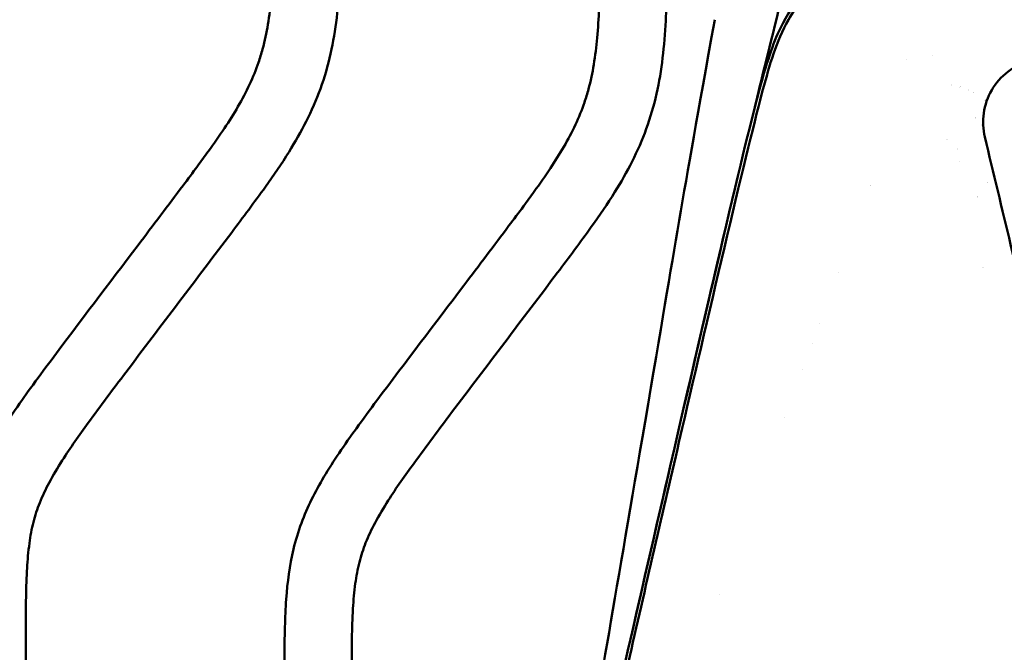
# Model space of a CAD drawing. Header units: millimetres. Extents: x 0 to 6049, y -120 to 1682.
# Tile 67 of 256: x 399 to 472, y 1410 to 1457. Entities that reach past the tile are written whole.
import ezdxf

# ---------------------------------------------------------------- set-up
doc = ezdxf.new("R2010")
doc.units = ezdxf.units.MM
doc.header["$LTSCALE"] = 2
doc.layers.add('Sichtbar (ISO)', color=7, linetype='Continuous', lineweight=50)

msp = doc.modelspace()

# ---------------------------------------------------------------- linework, layer by layer
at = {"layer": 'Sichtbar (ISO)'}
for p, q in [((464.576, 1453.879), (464.576, 1453.879)), ((466.523, 1454.131), (466.523, 1454.131)), ((459.523, 1438.032), (459.523, 1438.032)), ((458.116, 1434.241), (458.116, 1434.241)), ((457.559, 1432.741), (457.559, 1432.741)), ((456.832, 1430.785), (456.832, 1430.783)), ((455.502, 1427.199), (455.502, 1427.201)), ((450.616, 1414.04), (450.615, 1414.037)), ((399.023, 1410.604), (399.023, 1336.778))]:
    msp.add_line(p, q, dxfattribs=at)
for centre, radius, start, end in [((467.023, 1446.491), 5.5, 80.92017, 80.92053), ((467.023, 1446.491), 5.5, 74.04018, 74.0403), ((467.023, 1446.491), 5.5, 67.20313, 67.20324), ((467.023, 1446.491), 5.5, 62.53267, 62.53321), ((467.023, 1446.491), 5.5, 52.10446, 52.10483), ((467.023, 1446.491), 4, 48.80428, 48.80595), ((467.023, 1446.491), 4, 38.35329, 38.35471), ((467.023, 1446.491), 1.5, 68.57937, 68.57978), ((467.023, 1446.491), 1.5, 27.85379, 27.85478), ((467.023, 1446.491), 1.5, 350.08676, 350.08724), ((467.023, 1446.491), 5.5, 201.63517, 201.63566), ((467.023, 1446.491), 4, 333.74732, 333.74752), ((467.023, 1446.491), 4, 314.54674, 314.54732), ((477.023, 1430.991), 10, 132.43536, 132.43545)]:
    msp.add_arc(centre, radius, start, end, dxfattribs=at)
for points, knots in [([(394.023, 1410.604), (394.023, 1411.939), (394.023, 1413.964), (394.159, 1417.241), (394.485, 1419.849), (395.417, 1422.931), (396.631, 1425.304), (398.105, 1427.599), (399.432, 1429.487), (402.528, 1433.648), (406.34, 1438.657), (409.98, 1443.475), (411.722, 1445.803), (412.762, 1447.222), (414.146, 1449.192), (415.46, 1451.382), (416.284, 1453.409), (416.739, 1454.901), (417.076, 1456.51), (417.319, 1458.516), (417.453, 1460.699), (417.519, 1463.49), (417.523, 1465.558), (417.523, 1466.835)], [0, 0, 0, 0, 0.0636, 0.096404, 0.156284, 0.1884, 0.249265, 0.282623, 0.318197, 0.359011, 0.529356, 0.617603, 0.646219, 0.667688, 0.701281, 0.760814, 0.788814, 0.805272, 0.835038, 0.867033, 0.901473, 0.939174, 1, 1, 1, 1]), ([(422.523, 1466.835), (422.523, 1465.26), (422.523, 1462.889), (422.411, 1459.596), (422.203, 1456.977), (421.76, 1454.277), (421.011, 1451.682), (419.941, 1449.248), (418.552, 1446.815), (416.668, 1444.078), (413.887, 1440.375), (410.409, 1435.778), (406.836, 1431.061), (403.905, 1427.168), (401.976, 1424.446), (400.785, 1422.45), (400.05, 1420.92), (399.556, 1419.404), (399.258, 1417.762), (399.117, 1416.131), (399.057, 1414.617), (399.027, 1412.824), (399.023, 1411.506), (399.023, 1410.604)], [0, 0, 0, 0, 0.075046, 0.112923, 0.156945, 0.200099, 0.24313, 0.285244, 0.326445, 0.376327, 0.443263, 0.54671, 0.650509, 0.724752, 0.778557, 0.809146, 0.835232, 0.859274, 0.884853, 0.914568, 0.937219, 0.957024, 1, 1, 1, 1]), ([(499.124, 1467.066), (465.392, 1462.123), (459.134, 1461.083), (455.023, 1457.261), (452.878, 1449.283), (444.344, 1412.17), (441.592, 1400.02)], [0, 0, 0, 0, 0.214053, 0.4340864, 0.6541198, 0.8571894, 0.8571894, 0.8571894, 0.8571894]), ([(441.82, 1400.01), (442.421, 1402.674), (443.13, 1405.787), (445.231, 1414.975), (446.589, 1420.873), (449.816, 1434.804), (452.866, 1447.893), (454.363, 1453.406), (454.868, 1455.219), (456.442, 1457.99), (457.168, 1458.767), (458.763, 1460.007), (459.711, 1460.46), (461.337, 1461.044), (462.339, 1461.315), (465.248, 1461.844), (465.835, 1461.946), (466.894, 1462.128), (467.598, 1462.248), (472.044, 1462.976), (477.373, 1463.791), (488.59, 1465.483), (495.41, 1466.503), (499.068, 1467.049)], [1.213468, 1.213468, 1.213468, 1.213468, 1.452332, 1.452332, 1.811623, 1.811623, 2.355924, 2.355924, 2.615189, 2.615189, 2.804117, 2.804117, 3.021369, 3.021369, 3.205518, 3.205518, 3.245329, 3.245329, 3.307691, 3.307691, 3.6139, 3.6139, 3.853489, 3.853489, 3.853489, 3.853489]), ([(418.273, 1407.616), (418.273, 1408.951), (418.273, 1410.976), (418.409, 1414.253), (418.735, 1416.861), (419.667, 1419.943), (420.881, 1422.316), (422.355, 1424.611), (423.682, 1426.499), (426.778, 1430.66), (430.59, 1435.669), (434.23, 1440.487), (435.972, 1442.815), (437.012, 1444.234), (438.396, 1446.204), (439.71, 1448.394), (440.534, 1450.421), (440.989, 1451.912), (441.326, 1453.522), (441.569, 1455.528), (441.703, 1457.711), (441.769, 1460.502), (441.773, 1462.57), (441.773, 1463.847)], [0, 0, 0, 0, 0.0636, 0.096404, 0.156284, 0.1884, 0.249265, 0.282623, 0.318197, 0.359011, 0.529356, 0.617603, 0.646219, 0.667688, 0.701281, 0.760814, 0.788814, 0.805272, 0.835038, 0.867033, 0.901473, 0.939174, 1, 1, 1, 1]), ([(446.773, 1463.519), (446.773, 1462.053), (446.769, 1459.792), (446.661, 1456.608), (446.453, 1453.989), (446.01, 1451.289), (445.261, 1448.694), (444.191, 1446.26), (442.802, 1443.827), (440.918, 1441.09), (438.137, 1437.387), (434.659, 1432.79), (431.086, 1428.073), (428.155, 1424.18), (426.226, 1421.457), (425.035, 1419.462), (424.3, 1417.932), (423.806, 1416.416), (423.508, 1414.774), (423.367, 1413.143), (423.307, 1411.629), (423.277, 1409.836), (423.273, 1408.518), (423.273, 1407.616)], [0.0052024, 0.0052024, 0.0052024, 0.0052024, 0.075046, 0.1129229, 0.1569453, 0.200099, 0.2431301, 0.2852442, 0.3264448, 0.3763269, 0.443263, 0.5467097, 0.6505088, 0.724752, 0.7785569, 0.809146, 0.8352317, 0.8592736, 0.8848531, 0.9145683, 0.9372192, 0.9570244, 1, 1, 1, 1]), ([(450.296, 1456.824), (447.698, 1442.476), (447.55, 1441.268), (443.025, 1414.672), (441.568, 1406.191), (440.53, 1400.13)], [0.000003, 0.000003, 0.000003, 0.000003, 4.374432, 4.374432, 8.093247, 8.093247, 8.093247, 8.093247]), ([(473.723, 1453.771), (472.557, 1453.442), (471.51, 1452.632), (470.899, 1451.583), (470.287, 1450.534), (470.11, 1449.245), (470.387, 1448.092)], [0, 0, 0, 0, 0.5, 0.5, 0.5, 1, 1, 1, 1]), ([(470.387, 1448.092), (471.671, 1442.743), (472.953, 1437.406), (474.231, 1432.079), (475.51, 1426.752), (476.786, 1421.435), (478.06, 1416.13), (478.118, 1415.888), (478.175, 1415.648), (478.233, 1415.407), (479.449, 1410.343), (480.662, 1405.289), (481.874, 1400.245)], [0, 0, 0, 0, 0.333333, 0.333333, 0.333333, 0.666667, 0.666667, 0.666667, 0.681809, 0.681809, 0.681809, 1, 1, 1, 1]), ([(441.587, 1400.021), (443.58, 1408.859), (446.16, 1420.048), (449.509, 1434.527), (450.314, 1438.003), (451.041, 1441.084)], [0.706724, 0.706724, 0.706724, 0.706724, 1.709505, 1.709505, 2.314243, 2.314243, 2.314243, 2.314243])]:
    msp.add_open_spline(points, degree=3, knots=knots, dxfattribs=at)
msp.add_open_spline([(453.139, 1449.792), (453.661, 1451.921), (454.273, 1454.402), (455.047, 1457.538)], degree=3, dxfattribs=at)

doc.saveas('drawing.dxf')
